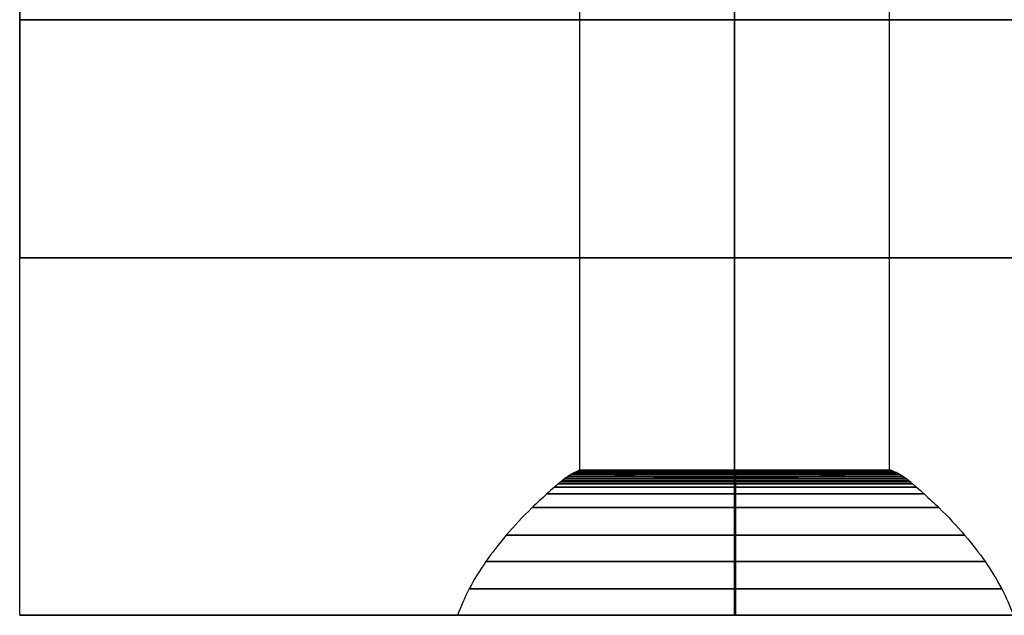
# Model space of a CAD drawing. Header units: millimetres. Extents: x -417 to 417, y -220 to 218.
# Tile 5 of 21: x -417 to -401, y 191 to 201. Entities that reach past the tile are written whole.
import ezdxf

# ---------------------------------------------------------------- set-up
doc = ezdxf.new("R2010")
doc.units = ezdxf.units.MM
doc.layers.add('Défaut', color=7, linetype='Continuous', true_color=0x000000)

msp = doc.modelspace()

# ---------------------------------------------------------------- linework, layer by layer
at = {"layer": 'Défaut'}
for p, q in [((-417.5, 191.394, 576), (-417.5, 211.394, 576)), ((-408.1, 193.829, 575), (-408.1, 211.394, 575)), ((-408.1, 193.825, 72), (-408.1, 211.394, 72)), ((-408.1, 193.829, 1080), (-408.1, 211.394, 1080)), ((-405.5, 211.394, 2), (-405.5, 191.394, 2)), ((-405.5, 191.394, 1150), (-405.5, 211.394, 1150)), ((-402.9, 193.829, 575), (-402.9, 211.394, 575)), ((-402.9, 193.829, 72), (-402.9, 211.394, 72)), ((-402.9, 193.829, 1080), (-402.9, 211.394, 1080)), ((-417.5, 201.394, 988), (-393.5, 201.394, 988)), ((-417.5, 201.394, 796), (-393.5, 201.394, 796)), ((-417.5, 201.394, 732), (-393.5, 201.394, 732)), ((-417.5, 201.394, 604), (-393.5, 201.394, 604)), ((-417.5, 201.394, 540), (-393.5, 201.394, 540)), ((-417.5, 201.394, 220), (-393.5, 201.394, 220)), ((-417.5, 201.394, 156), (-393.5, 201.394, 156)), ((-417.5, 201.394, 28), (-393.5, 201.394, 28)), ((-417.5, 201.394, 996), (-393.5, 201.394, 996)), ((-417.5, 201.394, 804), (-393.5, 201.394, 804)), ((-417.5, 201.394, 676), (-393.5, 201.394, 676)), ((-417.5, 201.394, 548), (-393.5, 201.394, 548)), ((-417.5, 201.394, 164), (-393.5, 201.394, 164)), ((-417.5, 201.394, 100), (-393.5, 201.394, 100)), ((-417.5, 201.394, 36), (-393.5, 201.394, 36)), ((-417.5, 197.394, 480), (-393.5, 197.394, 480)), ((-417.5, 197.394, 416), (-393.5, 197.394, 416)), ((-417.5, 197.394, 352), (-393.5, 197.394, 352)), ((-417.5, 197.394, 288), (-393.5, 197.394, 288)), ((-417.5, 191.394, 576), (-410.042, 191.394, 576)), ((-405.5, 191.394, 2), (-405.5, 191.394, 67.585)), ((-405.5, 191.394, 76.915), (-405.5, 191.394, 570.335)), ((-405.5, 191.394, 579.665), (-405.5, 191.394, 1075.335)), ((-405.5, 191.394, 1084.665), (-405.5, 191.394, 1150))]:
    msp.add_line(p, q, dxfattribs=at)
at = {"layer": 'Défaut', "extrusion": (0, -1, 0)}
for centre, radius in [((-405.485, 1080, -193.697), 2.857), ((-405.485, 575, -193.697), 2.857), ((-405.485, 72.25, -193.697), 2.857), ((-405.485, 1080, -193.731), 2.807), ((-405.485, 575, -193.731), 2.807), ((-405.485, 1080, -193.763), 2.755), ((-405.485, 575, -193.763), 2.755), ((-405.485, 1080, -193.791), 2.702), ((-405.485, 575, -193.791), 2.702), ((-405.485, 1080, -193.816), 2.647), ((-405.485, 575, -193.816), 2.647), ((-405.485, 1080, -193.829), 2.615), ((-405.485, 575, -193.829), 2.615), ((-405.485, 1080, -193.546), 3.038), ((-405.485, 575, -193.546), 3.038), ((-405.485, 72.25, -193.546), 3.038), ((-405.485, 1080, -193.603), 2.971), ((-405.485, 575, -193.603), 2.971), ((-405.485, 72.25, -193.603), 2.971), ((-405.485, 1080, -193.632), 2.937), ((-405.485, 575, -193.632), 2.937), ((-405.485, 72.25, -193.632), 2.937), ((-405.485, 1080, -193.649), 2.917), ((-405.485, 575, -193.649), 2.917), ((-405.485, 72.25, -193.649), 2.917), ((-405.485, 1080, -193.654), 2.91), ((-405.485, 575, -193.654), 2.91), ((-405.485, 72.25, -193.654), 2.91), ((-405.485, 1080, -193.66), 2.903), ((-405.485, 575, -193.66), 2.903), ((-405.485, 72.25, -193.66), 2.903), ((-405.485, 1080, -193.431), 3.168), ((-405.485, 575, -193.431), 3.168), ((-405.485, 72.25, -193.431), 3.168), ((-405.485, 1080, -193.201), 3.413), ((-405.485, 575, -193.201), 3.413), ((-405.485, 72.25, -193.201), 3.413), ((-405.485, 1080, -192.739), 3.847), ((-405.485, 575, -192.739), 3.847), ((-405.485, 72.25, -192.739), 3.847), ((-405.485, 1080, -192.295), 4.19), ((-405.485, 575, -192.295), 4.19), ((-405.485, 72.25, -192.295), 4.19), ((-405.485, 1080, -191.838), 4.468), ((-405.485, 575, -191.838), 4.468), ((-405.485, 72.25, -191.838), 4.468)]:
    msp.add_circle(centre, radius, dxfattribs=at)
at = {"layer": 'Défaut', "extrusion": (0, 1, 0)}
for centre in [(405.485, 1080, 191.394), (405.485, 575, 191.394), (405.485, 72.25, 191.394)]:
    msp.add_circle(centre, 4.665, dxfattribs=at)
at = {"layer": 'Défaut', "extrusion": (1, 0, 0)}
for centre, start, end in [((201.394, 1120, -405.5), 180, 0), ((201.394, 1056, -405.5), 180, 0), ((201.394, 992, -405.5), 180, 0), ((201.394, 928, -405.5), 180, 0), ((201.394, 864, -405.5), 180, 0), ((201.394, 800, -405.5), 180, 0), ((201.394, 736, -405.5), 180, 0), ((201.394, 672, -405.5), 180, 0), ((201.394, 608, -405.5), 180, 0), ((201.394, 544, -405.5), 180, 0), ((201.394, 224, -405.5), 180, 0), ((201.394, 160, -405.5), 180, 0), ((201.394, 96, -405.5), 180, 0), ((201.394, 32, -405.5), 180, 0), ((201.394, 1120, -405.5), 0, 180), ((201.394, 1056, -405.5), 0, 180), ((201.394, 992, -405.5), 0, 180), ((201.394, 928, -405.5), 0, 180), ((201.394, 864, -405.5), 0, 180), ((201.394, 800, -405.5), 0, 180), ((201.394, 736, -405.5), 0, 180), ((201.394, 672, -405.5), 0, 180), ((201.394, 608, -405.5), 0, 180), ((201.394, 544, -405.5), 0, 180), ((201.394, 480, -405.5), 270, 90), ((201.394, 416, -405.5), 270, 90), ((201.394, 352, -405.5), 270, 90), ((201.394, 288, -405.5), 270, 90), ((201.394, 224, -405.5), 0, 180), ((201.394, 160, -405.5), 0, 180), ((201.394, 96, -405.5), 0, 180), ((201.394, 32, -405.5), 0, 180), ((201.394, 480, -405.5), 90, 270), ((201.394, 416, -405.5), 90, 270), ((201.394, 352, -405.5), 90, 270), ((201.394, 288, -405.5), 90, 270)]:
    msp.add_arc(centre, 4, start, end, dxfattribs=at)
at = {"layer": 'Défaut', "extrusion": (0, -1, 0)}
for centre, radius, start, end in [((-405.485, 72.25, -193.731), 2.807, 180, 234.6032), ((-405.485, 72.25, -193.731), 2.807, 299.0255, 180), ((-405.485, 72.25, -193.763), 2.755, 180, 217.285), ((-405.485, 72.25, -193.763), 2.755, 316.1966, 180), ((-405.485, 72.25, -193.791), 2.702, 180, 203.0337), ((-405.485, 72.25, -193.791), 2.702, 330.3573, 180), ((-405.485, 72.25, -193.816), 2.647, 180, 190.0153), ((-405.485, 72.25, -193.816), 2.647, 343.3261, 180), ((-405.485, 72.25, -193.829), 2.615, 180, 182.7441), ((-405.485, 72.25, -193.829), 2.615, 350.5887, 180)]:
    msp.add_arc(centre, radius, start, end, dxfattribs=at)
at = {"layer": 'Défaut', "extrusion": (0, 1, 0)}
for centre, start, end in [((405.5, 1080, 193.829), 270, 0), ((405.5, 1080, 193.829), 0, 90), ((405.5, 575, 193.829), 270, 0), ((405.5, 575, 193.829), 0, 90), ((405.5, 72, 193.829), 2.7518, 5.5177), ((405.5, 72, 193.829), 5.5177, 90), ((405.5, 1080, 193.829), 90, 270), ((405.5, 575, 193.829), 90, 270), ((405.5, 72, 193.829), 90, 183.9154)]:
    msp.add_arc(centre, 2.6, start, end, dxfattribs=at)
at = {"layer": 'Défaut'}
for points, degree in [([(-417.5, 191.394, 2), (-417.5, 201.394, 2), (-417.5, 211.394, 2)], 2), ([(-417.5, 191.394, 1150), (-417.5, 201.394, 1150), (-417.5, 211.394, 1150)], 2), ([(-405.5, 211.394, 577.6), (-405.5, 202.611, 577.6), (-405.5, 193.829, 577.6)], 2), ([(-405.5, 211.394, 74.6), (-405.5, 202.611, 74.6), (-405.5, 193.829, 74.6)], 2), ([(-405.5, 211.394, 1082.6), (-405.5, 202.611, 1082.6), (-405.5, 193.829, 1082.6)], 2), ([(-405.5, 193.829, 1077.4), (-405.5, 202.611, 1077.4), (-405.5, 211.394, 1077.4)], 2), ([(-405.5, 193.829, 572.4), (-405.5, 202.611, 572.4), (-405.5, 211.394, 572.4)], 2), ([(-405.5, 193.702, 69.4), (-405.5, 202.548, 69.4), (-405.5, 211.394, 69.4)], 2), ([(-393.5, 201.394, 484), (-405.5, 201.394, 484), (-417.5, 201.394, 484)], 2), ([(-417.5, 201.394, 476), (-405.5, 201.394, 476), (-393.5, 201.394, 476)], 2), ([(-393.5, 201.394, 420), (-405.5, 201.394, 420), (-417.5, 201.394, 420)], 2), ([(-417.5, 201.394, 412), (-405.5, 201.394, 412), (-393.5, 201.394, 412)], 2), ([(-393.5, 201.394, 356), (-405.5, 201.394, 356), (-417.5, 201.394, 356)], 2), ([(-417.5, 201.394, 348), (-405.5, 201.394, 348), (-393.5, 201.394, 348)], 2), ([(-393.5, 201.394, 292), (-405.5, 201.394, 292), (-417.5, 201.394, 292)], 2), ([(-417.5, 201.394, 284), (-405.5, 201.394, 284), (-393.5, 201.394, 284)], 2), ([(-393.5, 197.394, 1120), (-405.5, 197.394, 1120), (-417.5, 197.394, 1120)], 2), ([(-393.5, 197.394, 1056), (-405.5, 197.394, 1056), (-417.5, 197.394, 1056)], 2), ([(-393.5, 197.394, 992), (-405.5, 197.394, 992), (-417.5, 197.394, 992)], 2), ([(-393.5, 197.394, 928), (-405.5, 197.394, 928), (-417.5, 197.394, 928)], 2), ([(-393.5, 197.394, 864), (-405.5, 197.394, 864), (-417.5, 197.394, 864)], 2), ([(-393.5, 197.394, 800), (-405.5, 197.394, 800), (-417.5, 197.394, 800)], 2), ([(-393.5, 197.394, 736), (-405.5, 197.394, 736), (-417.5, 197.394, 736)], 2), ([(-393.5, 197.394, 672), (-405.5, 197.394, 672), (-417.5, 197.394, 672)], 2), ([(-393.5, 197.394, 608), (-405.5, 197.394, 608), (-417.5, 197.394, 608)], 2), ([(-393.5, 197.394, 544), (-405.5, 197.394, 544), (-417.5, 197.394, 544)], 2), ([(-393.5, 197.394, 224), (-405.5, 197.394, 224), (-417.5, 197.394, 224)], 2), ([(-393.5, 197.394, 160), (-405.5, 197.394, 160), (-417.5, 197.394, 160)], 2), ([(-393.5, 197.394, 96), (-405.5, 197.394, 96), (-417.5, 197.394, 96)], 2), ([(-393.5, 197.394, 32), (-405.5, 197.394, 32), (-417.5, 197.394, 32)], 2), ([(-408.088, 193.829, 72.25), (-408.092, 193.829, 72.25), (-408.096, 193.829, 72.25), (-408.1, 193.829, 72.25)], 3), ([(-405.485, 193.829, 1077.4), (-405.485, 193.829, 1077.395), (-405.485, 193.829, 1077.39), (-405.485, 193.829, 1077.385)], 3), ([(-405.485, 193.829, 1082.6), (-405.485, 193.829, 1082.605), (-405.485, 193.829, 1082.61), (-405.485, 193.829, 1082.615)], 3), ([(-405.485, 193.829, 572.4), (-405.485, 193.829, 572.395), (-405.485, 193.829, 572.39), (-405.485, 193.829, 572.385)], 3), ([(-405.485, 193.829, 577.6), (-405.485, 193.829, 577.605), (-405.485, 193.829, 577.61), (-405.485, 193.829, 577.615)], 3), ([(-405.485, 193.829, 74.6), (-405.485, 193.829, 74.688), (-405.485, 193.829, 74.776), (-405.485, 193.829, 74.865)], 3), ([(-402.912, 193.829, 72.25), (-402.898, 193.829, 72.25), (-402.884, 193.829, 72.25), (-402.871, 193.829, 72.25)], 3), ([(-402.9, 193.829, 1080), (-402.89, 193.829, 1080), (-402.881, 193.829, 1080), (-402.871, 193.829, 1080)], 3), ([(-402.9, 193.829, 575), (-402.89, 193.829, 575), (-402.881, 193.829, 575), (-402.871, 193.829, 575)], 3), ([(-417.5, 191.394, 1150), (-417.5, 191.394, 576), (-417.5, 191.394, 2)], 2), ([(-417.5, 191.394, 2), (-405.5, 191.394, 2), (-393.5, 191.394, 2)], 2), ([(-393.5, 191.394, 1150), (-405.5, 191.394, 1150), (-417.5, 191.394, 1150)], 2)]:
    msp.add_open_spline(points, degree=degree, dxfattribs=at)
for points, weights in [([(-417.5, 197.394, 1120), (-417.5, 197.394, 1116), (-417.5, 201.394, 1116), (-417.5, 205.394, 1116), (-417.5, 205.394, 1120)], [1, 0.707106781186, 1, 0.707106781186, 1]), ([(-417.5, 197.394, 1056), (-417.5, 197.394, 1052), (-417.5, 201.394, 1052), (-417.5, 205.394, 1052), (-417.5, 205.394, 1056)], [1, 0.707106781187, 1, 0.707106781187, 1]), ([(-417.5, 197.394, 992), (-417.5, 197.394, 988), (-417.5, 201.394, 988), (-417.5, 205.394, 988), (-417.5, 205.394, 992)], [1, 0.707106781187, 1, 0.707106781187, 1]), ([(-417.5, 197.394, 928), (-417.5, 197.394, 924), (-417.5, 201.394, 924), (-417.5, 205.394, 924), (-417.5, 205.394, 928)], [1, 0.707106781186, 1, 0.707106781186, 1]), ([(-417.5, 197.394, 864), (-417.5, 197.394, 860), (-417.5, 201.394, 860), (-417.5, 205.394, 860), (-417.5, 205.394, 864)], [1, 0.707106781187, 1, 0.707106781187, 1]), ([(-417.5, 197.394, 800), (-417.5, 197.394, 796), (-417.5, 201.394, 796), (-417.5, 205.394, 796), (-417.5, 205.394, 800)], [1, 0.707106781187, 1, 0.707106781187, 1]), ([(-417.5, 197.394, 736), (-417.5, 197.394, 732), (-417.5, 201.394, 732), (-417.5, 205.394, 732), (-417.5, 205.394, 736)], [1, 0.707106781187, 1, 0.707106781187, 1]), ([(-417.5, 197.394, 672), (-417.5, 197.394, 668), (-417.5, 201.394, 668), (-417.5, 205.394, 668), (-417.5, 205.394, 672)], [1, 0.707106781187, 1, 0.707106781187, 1]), ([(-417.5, 197.394, 608), (-417.5, 197.394, 604), (-417.5, 201.394, 604), (-417.5, 205.394, 604), (-417.5, 205.394, 608)], [1, 0.707106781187, 1, 0.707106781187, 1]), ([(-417.5, 197.394, 544), (-417.5, 197.394, 540), (-417.5, 201.394, 540), (-417.5, 205.394, 540), (-417.5, 205.394, 544)], [1, 0.707106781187, 1, 0.707106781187, 1]), ([(-417.5, 197.394, 224), (-417.5, 197.394, 220), (-417.5, 201.394, 220), (-417.5, 205.394, 220), (-417.5, 205.394, 224)], [1, 0.707106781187, 1, 0.707106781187, 1]), ([(-417.5, 197.394, 160), (-417.5, 197.394, 156), (-417.5, 201.394, 156), (-417.5, 205.394, 156), (-417.5, 205.394, 160)], [1, 0.707106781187, 1, 0.707106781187, 1]), ([(-417.5, 197.394, 96), (-417.5, 197.394, 92), (-417.5, 201.394, 92), (-417.5, 205.394, 92), (-417.5, 205.394, 96)], [1, 0.707106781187, 1, 0.707106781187, 1]), ([(-417.5, 197.394, 32), (-417.5, 197.394, 28), (-417.5, 201.394, 28), (-417.5, 205.394, 28), (-417.5, 205.394, 32)], [1, 0.707106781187, 1, 0.707106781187, 1]), ([(-417.5, 205.394, 1120), (-417.5, 205.394, 1124), (-417.5, 201.394, 1124), (-417.5, 197.394, 1124), (-417.5, 197.394, 1120)], [1, 0.707106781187, 1, 0.707106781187, 1]), ([(-417.5, 205.394, 1056), (-417.5, 205.394, 1060), (-417.5, 201.394, 1060), (-417.5, 197.394, 1060), (-417.5, 197.394, 1056)], [1, 0.707106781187, 1, 0.707106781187, 1]), ([(-417.5, 205.394, 992), (-417.5, 205.394, 996), (-417.5, 201.394, 996), (-417.5, 197.394, 996), (-417.5, 197.394, 992)], [1, 0.707106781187, 1, 0.707106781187, 1]), ([(-417.5, 205.394, 928), (-417.5, 205.394, 932), (-417.5, 201.394, 932), (-417.5, 197.394, 932), (-417.5, 197.394, 928)], [1, 0.707106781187, 1, 0.707106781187, 1]), ([(-417.5, 205.394, 864), (-417.5, 205.394, 868), (-417.5, 201.394, 868), (-417.5, 197.394, 868), (-417.5, 197.394, 864)], [1, 0.707106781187, 1, 0.707106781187, 1]), ([(-417.5, 205.394, 800), (-417.5, 205.394, 804), (-417.5, 201.394, 804), (-417.5, 197.394, 804), (-417.5, 197.394, 800)], [1, 0.707106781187, 1, 0.707106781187, 1]), ([(-417.5, 205.394, 736), (-417.5, 205.394, 740), (-417.5, 201.394, 740), (-417.5, 197.394, 740), (-417.5, 197.394, 736)], [1, 0.707106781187, 1, 0.707106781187, 1]), ([(-417.5, 205.394, 672), (-417.5, 205.394, 676), (-417.5, 201.394, 676), (-417.5, 197.394, 676), (-417.5, 197.394, 672)], [1, 0.707106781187, 1, 0.707106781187, 1]), ([(-417.5, 205.394, 608), (-417.5, 205.394, 612), (-417.5, 201.394, 612), (-417.5, 197.394, 612), (-417.5, 197.394, 608)], [1, 0.707106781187, 1, 0.707106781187, 1]), ([(-417.5, 205.394, 544), (-417.5, 205.394, 548), (-417.5, 201.394, 548), (-417.5, 197.394, 548), (-417.5, 197.394, 544)], [1, 0.707106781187, 1, 0.707106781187, 1]), ([(-417.5, 201.394, 476), (-417.5, 205.394, 476), (-417.5, 205.394, 480), (-417.5, 205.394, 484), (-417.5, 201.394, 484)], [1, 0.707106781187, 1, 0.707106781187, 1]), ([(-417.5, 201.394, 412), (-417.5, 205.394, 412), (-417.5, 205.394, 416), (-417.5, 205.394, 420), (-417.5, 201.394, 420)], [1, 0.707106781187, 1, 0.707106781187, 1]), ([(-417.5, 201.394, 348), (-417.5, 205.394, 348), (-417.5, 205.394, 352), (-417.5, 205.394, 356), (-417.5, 201.394, 356)], [1, 0.707106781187, 1, 0.707106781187, 1]), ([(-417.5, 201.394, 284), (-417.5, 205.394, 284), (-417.5, 205.394, 288), (-417.5, 205.394, 292), (-417.5, 201.394, 292)], [1, 0.707106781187, 1, 0.707106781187, 1]), ([(-417.5, 205.394, 224), (-417.5, 205.394, 228), (-417.5, 201.394, 228), (-417.5, 197.394, 228), (-417.5, 197.394, 224)], [1, 0.707106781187, 1, 0.707106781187, 1]), ([(-417.5, 205.394, 160), (-417.5, 205.394, 164), (-417.5, 201.394, 164), (-417.5, 197.394, 164), (-417.5, 197.394, 160)], [1, 0.707106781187, 1, 0.707106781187, 1]), ([(-417.5, 205.394, 96), (-417.5, 205.394, 100), (-417.5, 201.394, 100), (-417.5, 197.394, 100), (-417.5, 197.394, 96)], [1, 0.707106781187, 1, 0.707106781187, 1]), ([(-417.5, 205.394, 32), (-417.5, 205.394, 36), (-417.5, 201.394, 36), (-417.5, 197.394, 36), (-417.5, 197.394, 32)], [1, 0.707106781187, 1, 0.707106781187, 1]), ([(-417.5, 201.394, 484), (-417.5, 197.394, 484), (-417.5, 197.394, 480), (-417.5, 197.394, 476), (-417.5, 201.394, 476)], [1, 0.707106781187, 1, 0.707106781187, 1]), ([(-417.5, 201.394, 420), (-417.5, 197.394, 420), (-417.5, 197.394, 416), (-417.5, 197.394, 412), (-417.5, 201.394, 412)], [1, 0.707106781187, 1, 0.707106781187, 1]), ([(-417.5, 201.394, 356), (-417.5, 197.394, 356), (-417.5, 197.394, 352), (-417.5, 197.394, 348), (-417.5, 201.394, 348)], [1, 0.707106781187, 1, 0.707106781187, 1]), ([(-417.5, 201.394, 292), (-417.5, 197.394, 292), (-417.5, 197.394, 288), (-417.5, 197.394, 284), (-417.5, 201.394, 284)], [1, 0.707106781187, 1, 0.707106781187, 1])]:
    msp.add_rational_spline(points, weights, degree=2, knots=[-16, -16, -16, -8, -8, 0, 0, 0], dxfattribs=at)
for points, knots in [([(-408.1, 193.829, 1080), (-408.111, 193.825, 1080), (-408.121, 193.821, 1080), (-408.132, 193.816, 1080), (-408.15, 193.809, 1080), (-408.169, 193.8, 1080), (-408.187, 193.791, 1080), (-408.205, 193.782, 1080), (-408.223, 193.773, 1080), (-408.241, 193.763, 1080), (-408.258, 193.753, 1080), (-408.276, 193.742, 1080), (-408.293, 193.731, 1080), (-408.31, 193.72, 1080), (-408.326, 193.709, 1080), (-408.342, 193.697, 1080), (-408.358, 193.685, 1080), (-408.374, 193.673, 1080), (-408.389, 193.66, 1080), (-408.391, 193.658, 1080), (-408.393, 193.656, 1080), (-408.396, 193.654, 1080), (-408.398, 193.652, 1080), (-408.4, 193.651, 1080), (-408.402, 193.649, 1080), (-408.409, 193.643, 1080), (-408.416, 193.637, 1080), (-408.423, 193.632, 1080), (-408.434, 193.622, 1080), (-408.445, 193.612, 1080), (-408.457, 193.603, 1080), (-408.479, 193.584, 1080), (-408.501, 193.565, 1080), (-408.523, 193.546, 1080), (-408.567, 193.507, 1080), (-408.61, 193.469, 1080), (-408.653, 193.431, 1080), (-408.738, 193.354, 1080), (-408.82, 193.277, 1080), (-408.898, 193.201, 1080), (-409.056, 193.047, 1080), (-409.2, 192.893, 1080), (-409.332, 192.739, 1080), (-409.459, 192.591, 1080), (-409.573, 192.444, 1080), (-409.675, 192.295, 1080), (-409.781, 192.143, 1080), (-409.874, 191.99, 1080), (-409.954, 191.838, 1080), (-410.031, 191.69, 1080), (-410.097, 191.542, 1080), (-410.15, 191.394, 1080)], [0, 0, 0, 0, 0.036122, 0.036122, 0.036122, 0.099156, 0.099156, 0.099156, 0.162571, 0.162571, 0.162571, 0.226015, 0.226015, 0.226015, 0.288971, 0.288971, 0.288971, 0.350656, 0.350656, 0.350656, 0.360461, 0.360461, 0.360461, 0.369122, 0.369122, 0.369122, 0.397199, 0.397199, 0.397199, 0.443393, 0.443393, 0.443393, 0.535113, 0.535113, 0.535113, 0.715891, 0.715891, 0.715891, 1.066931, 1.066931, 1.066931, 1.728362, 1.728362, 1.728362, 2.314238, 2.314238, 2.314238, 2.873809, 2.873809, 2.873809, 3.381228, 3.381228, 3.381228, 3.381228]), ([(-408.1, 193.829, 575), (-408.111, 193.825, 575), (-408.121, 193.821, 575), (-408.132, 193.816, 575), (-408.15, 193.809, 575), (-408.169, 193.8, 575), (-408.187, 193.791, 575), (-408.205, 193.782, 575), (-408.223, 193.773, 575), (-408.241, 193.763, 575), (-408.258, 193.753, 575), (-408.276, 193.742, 575), (-408.293, 193.731, 575), (-408.31, 193.72, 575), (-408.326, 193.709, 575), (-408.342, 193.697, 575), (-408.358, 193.685, 575), (-408.374, 193.673, 575), (-408.389, 193.66, 575), (-408.391, 193.658, 575), (-408.393, 193.656, 575), (-408.396, 193.654, 575), (-408.398, 193.652, 575), (-408.4, 193.651, 575), (-408.402, 193.649, 575), (-408.409, 193.643, 575), (-408.416, 193.637, 575), (-408.423, 193.632, 575), (-408.434, 193.622, 575), (-408.445, 193.612, 575), (-408.457, 193.603, 575), (-408.479, 193.584, 575), (-408.501, 193.565, 575), (-408.523, 193.546, 575), (-408.567, 193.507, 575), (-408.61, 193.469, 575), (-408.653, 193.431, 575), (-408.738, 193.354, 575), (-408.82, 193.277, 575), (-408.898, 193.201, 575), (-409.056, 193.047, 575), (-409.2, 192.893, 575), (-409.332, 192.739, 575), (-409.459, 192.591, 575), (-409.573, 192.444, 575), (-409.675, 192.295, 575), (-409.781, 192.143, 575), (-409.874, 191.99, 575), (-409.954, 191.838, 575), (-410.031, 191.69, 575), (-410.097, 191.542, 575), (-410.15, 191.394, 575)], [0, 0, 0, 0, 0.036122, 0.036122, 0.036122, 0.099156, 0.099156, 0.099156, 0.162571, 0.162571, 0.162571, 0.226015, 0.226015, 0.226015, 0.288971, 0.288971, 0.288971, 0.350656, 0.350656, 0.350656, 0.360461, 0.360461, 0.360461, 0.369122, 0.369122, 0.369122, 0.397199, 0.397199, 0.397199, 0.443393, 0.443393, 0.443393, 0.535113, 0.535113, 0.535113, 0.715891, 0.715891, 0.715891, 1.066931, 1.066931, 1.066931, 1.728362, 1.728362, 1.728362, 2.314238, 2.314238, 2.314238, 2.873809, 2.873809, 2.873809, 3.381228, 3.381228, 3.381228, 3.381228]), ([(-408.1, 193.829, 72.25), (-408.111, 193.825, 72.25), (-408.121, 193.821, 72.25), (-408.132, 193.816, 72.25), (-408.15, 193.809, 72.25), (-408.169, 193.8, 72.25), (-408.187, 193.791, 72.25), (-408.205, 193.782, 72.25), (-408.223, 193.773, 72.25), (-408.241, 193.763, 72.25), (-408.258, 193.753, 72.25), (-408.276, 193.742, 72.25), (-408.293, 193.731, 72.25), (-408.31, 193.72, 72.25), (-408.326, 193.709, 72.25), (-408.342, 193.697, 72.25), (-408.358, 193.685, 72.25), (-408.374, 193.673, 72.25), (-408.389, 193.66, 72.25), (-408.391, 193.658, 72.25), (-408.393, 193.656, 72.25), (-408.396, 193.654, 72.25), (-408.398, 193.652, 72.25), (-408.4, 193.651, 72.25), (-408.402, 193.649, 72.25), (-408.409, 193.643, 72.25), (-408.416, 193.637, 72.25), (-408.423, 193.632, 72.25), (-408.434, 193.622, 72.25), (-408.445, 193.612, 72.25), (-408.457, 193.603, 72.25), (-408.479, 193.584, 72.25), (-408.501, 193.565, 72.25), (-408.523, 193.546, 72.25), (-408.567, 193.507, 72.25), (-408.61, 193.469, 72.25), (-408.653, 193.431, 72.25), (-408.738, 193.354, 72.25), (-408.82, 193.277, 72.25), (-408.898, 193.201, 72.25), (-409.056, 193.047, 72.25), (-409.2, 192.893, 72.25), (-409.332, 192.739, 72.25), (-409.459, 192.591, 72.25), (-409.573, 192.444, 72.25), (-409.675, 192.295, 72.25), (-409.781, 192.143, 72.25), (-409.874, 191.99, 72.25), (-409.954, 191.838, 72.25), (-410.031, 191.69, 72.25), (-410.097, 191.542, 72.25), (-410.15, 191.394, 72.25)], [0, 0, 0, 0, 0.036122, 0.036122, 0.036122, 0.099156, 0.099156, 0.099156, 0.162571, 0.162571, 0.162571, 0.226015, 0.226015, 0.226015, 0.288971, 0.288971, 0.288971, 0.350656, 0.350656, 0.350656, 0.360461, 0.360461, 0.360461, 0.369122, 0.369122, 0.369122, 0.397199, 0.397199, 0.397199, 0.443393, 0.443393, 0.443393, 0.535113, 0.535113, 0.535113, 0.715891, 0.715891, 0.715891, 1.066931, 1.066931, 1.066931, 1.728362, 1.728362, 1.728362, 2.314238, 2.314238, 2.314238, 2.873809, 2.873809, 2.873809, 3.381228, 3.381228, 3.381228, 3.381228]), ([(-405.5, 193.702, 69.4), (-405.793, 193.701, 69.4), (-406.084, 193.703, 69.45), (-406.642, 193.713, 69.645), (-406.904, 193.721, 69.791), (-407.135, 193.731, 69.979), (-407.196, 193.734, 70.027), (-407.254, 193.737, 70.079), (-407.309, 193.74, 70.133), (-407.359, 193.742, 70.181), (-407.407, 193.745, 70.231), (-407.452, 193.747, 70.283), (-407.537, 193.752, 70.379), (-407.614, 193.758, 70.481), (-407.683, 193.763, 70.588), (-407.805, 193.772, 70.776), (-407.901, 193.782, 70.978), (-407.971, 193.791, 71.191), (-408.034, 193.8, 71.384), (-408.074, 193.808, 71.584), (-408.091, 193.816, 71.786), (-408.097, 193.819, 71.857), (-408.1, 193.822, 71.929), (-408.1, 193.825, 72), (-408.1, 193.826, 72.042), (-408.099, 193.828, 72.083), (-408.097, 193.829, 72.125)], [0.081721, 0.081721, 0.081721, 0.081721, 0.963219, 0.963219, 1.859278, 1.859278, 1.859278, 2.09223, 2.09223, 2.09223, 2.29987, 2.29987, 2.29987, 2.683236, 2.683236, 2.683236, 3.355562, 3.355562, 3.355562, 3.966135, 3.966135, 3.966135, 4.180545, 4.180545, 4.180545, 4.305515, 4.305515, 4.305515, 4.305515]), ([(-402.906, 193.829, 71.822), (-402.914, 193.825, 71.71), (-402.929, 193.821, 71.597), (-402.951, 193.816, 71.487), (-402.991, 193.808, 71.288), (-403.055, 193.8, 71.094), (-403.14, 193.791, 70.909), (-403.234, 193.782, 70.706), (-403.353, 193.772, 70.516), (-403.496, 193.763, 70.344), (-403.508, 193.762, 70.329), (-403.521, 193.761, 70.314), (-403.534, 193.76, 70.299), (-403.584, 193.757, 70.241), (-403.636, 193.754, 70.186), (-403.691, 193.751, 70.133), (-403.819, 193.744, 70.009), (-403.96, 193.737, 69.898), (-404.11, 193.731, 69.802), (-404.522, 193.715, 69.542), (-404.998, 193.704, 69.403), (-405.485, 193.702, 69.4), (-405.49, 193.702, 69.4), (-405.495, 193.702, 69.4), (-405.5, 193.702, 69.4)], [0, 0, 0, 0, 0.339548, 0.339548, 0.339548, 0.95012, 0.95012, 0.95012, 1.622447, 1.622447, 1.622447, 1.682017, 1.682017, 1.682017, 1.910354, 1.910354, 1.910354, 2.446947, 2.446947, 2.446947, 3.917625, 3.917625, 3.917625, 3.932188, 3.932188, 3.932188, 3.932188]), ([(-405.485, 193.829, 1077.385), (-405.485, 193.825, 1077.375), (-405.485, 193.821, 1077.364), (-405.485, 193.816, 1077.353), (-405.485, 193.809, 1077.335), (-405.485, 193.8, 1077.317), (-405.485, 193.791, 1077.298), (-405.485, 193.782, 1077.28), (-405.485, 193.773, 1077.262), (-405.485, 193.763, 1077.245), (-405.485, 193.753, 1077.227), (-405.485, 193.742, 1077.21), (-405.485, 193.731, 1077.193), (-405.485, 193.72, 1077.176), (-405.485, 193.709, 1077.159), (-405.485, 193.697, 1077.143), (-405.485, 193.685, 1077.127), (-405.485, 193.673, 1077.111), (-405.485, 193.66, 1077.097), (-405.485, 193.658, 1077.094), (-405.485, 193.656, 1077.092), (-405.485, 193.654, 1077.09), (-405.485, 193.652, 1077.087), (-405.485, 193.651, 1077.085), (-405.485, 193.649, 1077.083), (-405.485, 193.643, 1077.076), (-405.485, 193.637, 1077.069), (-405.485, 193.632, 1077.063), (-405.485, 193.622, 1077.051), (-405.485, 193.612, 1077.04), (-405.485, 193.603, 1077.029), (-405.485, 193.584, 1077.006), (-405.485, 193.565, 1076.984), (-405.485, 193.546, 1076.962), (-405.485, 193.507, 1076.918), (-405.485, 193.469, 1076.875), (-405.485, 193.431, 1076.833), (-405.485, 193.354, 1076.748), (-405.485, 193.277, 1076.666), (-405.485, 193.201, 1076.587), (-405.485, 193.047, 1076.43), (-405.485, 192.893, 1076.285), (-405.485, 192.739, 1076.153), (-405.485, 192.591, 1076.027), (-405.485, 192.444, 1075.912), (-405.485, 192.295, 1075.81), (-405.485, 192.143, 1075.704), (-405.485, 191.99, 1075.612), (-405.485, 191.838, 1075.532), (-405.485, 191.69, 1075.454), (-405.485, 191.542, 1075.389), (-405.485, 191.394, 1075.335)], [0, 0, 0, 0, 0.036122, 0.036122, 0.036122, 0.099156, 0.099156, 0.099156, 0.162571, 0.162571, 0.162571, 0.226015, 0.226015, 0.226015, 0.288971, 0.288971, 0.288971, 0.350656, 0.350656, 0.350656, 0.360461, 0.360461, 0.360461, 0.369122, 0.369122, 0.369122, 0.397199, 0.397199, 0.397199, 0.443393, 0.443393, 0.443393, 0.535113, 0.535113, 0.535113, 0.715891, 0.715891, 0.715891, 1.066931, 1.066931, 1.066931, 1.728362, 1.728362, 1.728362, 2.314238, 2.314238, 2.314238, 2.873809, 2.873809, 2.873809, 3.381228, 3.381228, 3.381228, 3.381228]), ([(-405.485, 193.829, 1082.615), (-405.485, 193.825, 1082.625), (-405.485, 193.821, 1082.636), (-405.485, 193.816, 1082.647), (-405.485, 193.809, 1082.665), (-405.485, 193.8, 1082.683), (-405.485, 193.791, 1082.702), (-405.485, 193.782, 1082.72), (-405.485, 193.773, 1082.738), (-405.485, 193.763, 1082.755), (-405.485, 193.753, 1082.773), (-405.485, 193.742, 1082.79), (-405.485, 193.731, 1082.807), (-405.485, 193.72, 1082.824), (-405.485, 193.709, 1082.841), (-405.485, 193.697, 1082.857), (-405.485, 193.685, 1082.873), (-405.485, 193.673, 1082.889), (-405.485, 193.66, 1082.903), (-405.485, 193.658, 1082.906), (-405.485, 193.656, 1082.908), (-405.485, 193.654, 1082.91), (-405.485, 193.652, 1082.913), (-405.485, 193.651, 1082.915), (-405.485, 193.649, 1082.917), (-405.485, 193.643, 1082.924), (-405.485, 193.637, 1082.931), (-405.485, 193.632, 1082.937), (-405.485, 193.622, 1082.949), (-405.485, 193.612, 1082.96), (-405.485, 193.603, 1082.971), (-405.485, 193.584, 1082.994), (-405.485, 193.565, 1083.016), (-405.485, 193.546, 1083.038), (-405.485, 193.507, 1083.082), (-405.485, 193.469, 1083.125), (-405.485, 193.431, 1083.168), (-405.485, 193.354, 1083.252), (-405.485, 193.277, 1083.334), (-405.485, 193.201, 1083.413), (-405.485, 193.047, 1083.57), (-405.485, 192.893, 1083.715), (-405.485, 192.739, 1083.847), (-405.485, 192.591, 1083.973), (-405.485, 192.444, 1084.088), (-405.485, 192.295, 1084.19), (-405.485, 192.143, 1084.296), (-405.485, 191.99, 1084.388), (-405.485, 191.838, 1084.468), (-405.485, 191.69, 1084.546), (-405.485, 191.542, 1084.611), (-405.485, 191.394, 1084.665)], [0, 0, 0, 0, 0.036122, 0.036122, 0.036122, 0.099156, 0.099156, 0.099156, 0.162571, 0.162571, 0.162571, 0.226015, 0.226015, 0.226015, 0.288971, 0.288971, 0.288971, 0.350656, 0.350656, 0.350656, 0.360461, 0.360461, 0.360461, 0.369122, 0.369122, 0.369122, 0.397199, 0.397199, 0.397199, 0.443393, 0.443393, 0.443393, 0.535113, 0.535113, 0.535113, 0.715891, 0.715891, 0.715891, 1.066931, 1.066931, 1.066931, 1.728362, 1.728362, 1.728362, 2.314238, 2.314238, 2.314238, 2.873809, 2.873809, 2.873809, 3.381228, 3.381228, 3.381228, 3.381228]), ([(-405.485, 193.829, 572.385), (-405.485, 193.825, 572.375), (-405.485, 193.821, 572.364), (-405.485, 193.816, 572.353), (-405.485, 193.809, 572.335), (-405.485, 193.8, 572.317), (-405.485, 193.791, 572.298), (-405.485, 193.782, 572.28), (-405.485, 193.773, 572.262), (-405.485, 193.763, 572.245), (-405.485, 193.753, 572.227), (-405.485, 193.742, 572.21), (-405.485, 193.731, 572.193), (-405.485, 193.72, 572.176), (-405.485, 193.709, 572.159), (-405.485, 193.697, 572.143), (-405.485, 193.685, 572.127), (-405.485, 193.673, 572.111), (-405.485, 193.66, 572.097), (-405.485, 193.658, 572.094), (-405.485, 193.656, 572.092), (-405.485, 193.654, 572.09), (-405.485, 193.652, 572.087), (-405.485, 193.651, 572.085), (-405.485, 193.649, 572.083), (-405.485, 193.643, 572.076), (-405.485, 193.637, 572.069), (-405.485, 193.632, 572.063), (-405.485, 193.622, 572.051), (-405.485, 193.612, 572.04), (-405.485, 193.603, 572.029), (-405.485, 193.584, 572.006), (-405.485, 193.565, 571.984), (-405.485, 193.546, 571.962), (-405.485, 193.507, 571.918), (-405.485, 193.469, 571.875), (-405.485, 193.431, 571.833), (-405.485, 193.354, 571.748), (-405.485, 193.277, 571.666), (-405.485, 193.201, 571.587), (-405.485, 193.047, 571.43), (-405.485, 192.893, 571.285), (-405.485, 192.739, 571.153), (-405.485, 192.591, 571.027), (-405.485, 192.444, 570.912), (-405.485, 192.295, 570.81), (-405.485, 192.143, 570.704), (-405.485, 191.99, 570.612), (-405.485, 191.838, 570.532), (-405.485, 191.69, 570.454), (-405.485, 191.542, 570.389), (-405.485, 191.394, 570.335)], [0, 0, 0, 0, 0.036122, 0.036122, 0.036122, 0.099156, 0.099156, 0.099156, 0.162571, 0.162571, 0.162571, 0.226015, 0.226015, 0.226015, 0.288971, 0.288971, 0.288971, 0.350656, 0.350656, 0.350656, 0.360461, 0.360461, 0.360461, 0.369122, 0.369122, 0.369122, 0.397199, 0.397199, 0.397199, 0.443393, 0.443393, 0.443393, 0.535113, 0.535113, 0.535113, 0.715891, 0.715891, 0.715891, 1.066931, 1.066931, 1.066931, 1.728362, 1.728362, 1.728362, 2.314238, 2.314238, 2.314238, 2.873809, 2.873809, 2.873809, 3.381228, 3.381228, 3.381228, 3.381228]), ([(-405.485, 193.829, 577.615), (-405.485, 193.825, 577.625), (-405.485, 193.821, 577.636), (-405.485, 193.816, 577.647), (-405.485, 193.809, 577.665), (-405.485, 193.8, 577.683), (-405.485, 193.791, 577.702), (-405.485, 193.782, 577.72), (-405.485, 193.773, 577.738), (-405.485, 193.763, 577.755), (-405.485, 193.753, 577.773), (-405.485, 193.742, 577.79), (-405.485, 193.731, 577.807), (-405.485, 193.72, 577.824), (-405.485, 193.709, 577.841), (-405.485, 193.697, 577.857), (-405.485, 193.685, 577.873), (-405.485, 193.673, 577.889), (-405.485, 193.66, 577.903), (-405.485, 193.658, 577.906), (-405.485, 193.656, 577.908), (-405.485, 193.654, 577.91), (-405.485, 193.652, 577.913), (-405.485, 193.651, 577.915), (-405.485, 193.649, 577.917), (-405.485, 193.643, 577.924), (-405.485, 193.637, 577.931), (-405.485, 193.632, 577.937), (-405.485, 193.622, 577.949), (-405.485, 193.612, 577.96), (-405.485, 193.603, 577.971), (-405.485, 193.584, 577.994), (-405.485, 193.565, 578.016), (-405.485, 193.546, 578.038), (-405.485, 193.507, 578.082), (-405.485, 193.469, 578.125), (-405.485, 193.431, 578.168), (-405.485, 193.354, 578.252), (-405.485, 193.277, 578.334), (-405.485, 193.201, 578.413), (-405.485, 193.047, 578.57), (-405.485, 192.893, 578.715), (-405.485, 192.739, 578.847), (-405.485, 192.591, 578.973), (-405.485, 192.444, 579.088), (-405.485, 192.295, 579.19), (-405.485, 192.143, 579.296), (-405.485, 191.99, 579.388), (-405.485, 191.838, 579.468), (-405.485, 191.69, 579.546), (-405.485, 191.542, 579.611), (-405.485, 191.394, 579.665)], [0, 0, 0, 0, 0.036122, 0.036122, 0.036122, 0.099156, 0.099156, 0.099156, 0.162571, 0.162571, 0.162571, 0.226015, 0.226015, 0.226015, 0.288971, 0.288971, 0.288971, 0.350656, 0.350656, 0.350656, 0.360461, 0.360461, 0.360461, 0.369122, 0.369122, 0.369122, 0.397199, 0.397199, 0.397199, 0.443393, 0.443393, 0.443393, 0.535113, 0.535113, 0.535113, 0.715891, 0.715891, 0.715891, 1.066931, 1.066931, 1.066931, 1.728362, 1.728362, 1.728362, 2.314238, 2.314238, 2.314238, 2.873809, 2.873809, 2.873809, 3.381228, 3.381228, 3.381228, 3.381228]), ([(-405.485, 193.829, 74.865), (-405.485, 193.825, 74.875), (-405.485, 193.821, 74.886), (-405.485, 193.816, 74.897), (-405.485, 193.809, 74.915), (-405.485, 193.8, 74.933), (-405.485, 193.791, 74.952), (-405.485, 193.782, 74.97), (-405.485, 193.773, 74.988), (-405.485, 193.763, 75.005), (-405.485, 193.753, 75.023), (-405.485, 193.742, 75.04), (-405.485, 193.731, 75.057), (-405.485, 193.72, 75.074), (-405.485, 193.709, 75.091), (-405.485, 193.697, 75.107), (-405.485, 193.685, 75.123), (-405.485, 193.673, 75.139), (-405.485, 193.66, 75.153), (-405.485, 193.658, 75.156), (-405.485, 193.656, 75.158), (-405.485, 193.654, 75.16), (-405.485, 193.652, 75.163), (-405.485, 193.651, 75.165), (-405.485, 193.649, 75.167), (-405.485, 193.643, 75.174), (-405.485, 193.637, 75.181), (-405.485, 193.632, 75.187), (-405.485, 193.622, 75.199), (-405.485, 193.612, 75.21), (-405.485, 193.603, 75.221), (-405.485, 193.584, 75.244), (-405.485, 193.565, 75.266), (-405.485, 193.546, 75.288), (-405.485, 193.507, 75.332), (-405.485, 193.469, 75.375), (-405.485, 193.431, 75.418), (-405.485, 193.354, 75.502), (-405.485, 193.277, 75.584), (-405.485, 193.201, 75.663), (-405.485, 193.047, 75.82), (-405.485, 192.893, 75.965), (-405.485, 192.739, 76.097), (-405.485, 192.591, 76.223), (-405.485, 192.444, 76.338), (-405.485, 192.295, 76.44), (-405.485, 192.143, 76.546), (-405.485, 191.99, 76.638), (-405.485, 191.838, 76.718), (-405.485, 191.69, 76.796), (-405.485, 191.542, 76.861), (-405.485, 191.394, 76.915)], [0, 0, 0, 0, 0.036122, 0.036122, 0.036122, 0.099156, 0.099156, 0.099156, 0.162571, 0.162571, 0.162571, 0.226015, 0.226015, 0.226015, 0.288971, 0.288971, 0.288971, 0.350656, 0.350656, 0.350656, 0.360461, 0.360461, 0.360461, 0.369122, 0.369122, 0.369122, 0.397199, 0.397199, 0.397199, 0.443393, 0.443393, 0.443393, 0.535113, 0.535113, 0.535113, 0.715891, 0.715891, 0.715891, 1.066931, 1.066931, 1.066931, 1.728362, 1.728362, 1.728362, 2.314238, 2.314238, 2.314238, 2.873809, 2.873809, 2.873809, 3.381228, 3.381228, 3.381228, 3.381228]), ([(-405.485, 193.702, 69.4), (-405.485, 193.7, 69.398), (-405.485, 193.699, 69.395), (-405.485, 193.697, 69.393), (-405.485, 193.685, 69.377), (-405.485, 193.673, 69.361), (-405.485, 193.66, 69.347), (-405.485, 193.658, 69.344), (-405.485, 193.656, 69.342), (-405.485, 193.654, 69.34), (-405.485, 193.652, 69.337), (-405.485, 193.651, 69.335), (-405.485, 193.649, 69.333), (-405.485, 193.643, 69.326), (-405.485, 193.637, 69.319), (-405.485, 193.632, 69.313), (-405.485, 193.622, 69.301), (-405.485, 193.612, 69.29), (-405.485, 193.603, 69.279), (-405.485, 193.584, 69.256), (-405.485, 193.565, 69.234), (-405.485, 193.546, 69.212), (-405.485, 193.507, 69.168), (-405.485, 193.469, 69.125), (-405.485, 193.431, 69.083), (-405.485, 193.354, 68.998), (-405.485, 193.277, 68.916), (-405.485, 193.201, 68.837), (-405.485, 193.047, 68.68), (-405.485, 192.893, 68.535), (-405.485, 192.739, 68.403), (-405.485, 192.591, 68.277), (-405.485, 192.444, 68.162), (-405.485, 192.295, 68.06), (-405.485, 192.143, 67.954), (-405.485, 191.99, 67.862), (-405.485, 191.838, 67.782), (-405.485, 191.69, 67.704), (-405.485, 191.542, 67.639), (-405.485, 191.394, 67.585)], [0.279951, 0.279951, 0.279951, 0.279951, 0.288971, 0.288971, 0.288971, 0.350656, 0.350656, 0.350656, 0.360461, 0.360461, 0.360461, 0.369122, 0.369122, 0.369122, 0.397199, 0.397199, 0.397199, 0.443393, 0.443393, 0.443393, 0.535113, 0.535113, 0.535113, 0.715891, 0.715891, 0.715891, 1.066931, 1.066931, 1.066931, 1.728362, 1.728362, 1.728362, 2.314238, 2.314238, 2.314238, 2.873809, 2.873809, 2.873809, 3.381228, 3.381228, 3.381228, 3.381228]), ([(-402.871, 193.829, 1080), (-402.86, 193.825, 1080), (-402.849, 193.821, 1080), (-402.839, 193.816, 1080), (-402.82, 193.809, 1080), (-402.802, 193.8, 1080), (-402.784, 193.791, 1080), (-402.766, 193.782, 1080), (-402.748, 193.773, 1080), (-402.73, 193.763, 1080), (-402.712, 193.753, 1080), (-402.695, 193.742, 1080), (-402.678, 193.731, 1080), (-402.661, 193.72, 1080), (-402.644, 193.709, 1080), (-402.629, 193.697, 1080), (-402.612, 193.685, 1080), (-402.597, 193.673, 1080), (-402.582, 193.66, 1080), (-402.58, 193.658, 1080), (-402.577, 193.656, 1080), (-402.575, 193.654, 1080), (-402.573, 193.652, 1080), (-402.571, 193.651, 1080), (-402.569, 193.649, 1080), (-402.562, 193.643, 1080), (-402.555, 193.637, 1080), (-402.548, 193.632, 1080), (-402.537, 193.622, 1080), (-402.525, 193.612, 1080), (-402.514, 193.603, 1080), (-402.492, 193.584, 1080), (-402.47, 193.565, 1080), (-402.448, 193.546, 1080), (-402.404, 193.507, 1080), (-402.36, 193.469, 1080), (-402.318, 193.431, 1080), (-402.233, 193.354, 1080), (-402.151, 193.277, 1080), (-402.072, 193.201, 1080), (-401.915, 193.047, 1080), (-401.77, 192.893, 1080), (-401.639, 192.739, 1080), (-401.512, 192.591, 1080), (-401.398, 192.444, 1080), (-401.295, 192.295, 1080), (-401.19, 192.143, 1080), (-401.097, 191.99, 1080), (-401.017, 191.838, 1080), (-400.94, 191.69, 1080), (-400.874, 191.542, 1080), (-400.821, 191.394, 1080)], [0, 0, 0, 0, 0.036122, 0.036122, 0.036122, 0.099156, 0.099156, 0.099156, 0.162571, 0.162571, 0.162571, 0.226015, 0.226015, 0.226015, 0.288971, 0.288971, 0.288971, 0.350656, 0.350656, 0.350656, 0.360461, 0.360461, 0.360461, 0.369122, 0.369122, 0.369122, 0.397199, 0.397199, 0.397199, 0.443393, 0.443393, 0.443393, 0.535113, 0.535113, 0.535113, 0.715891, 0.715891, 0.715891, 1.066931, 1.066931, 1.066931, 1.728362, 1.728362, 1.728362, 2.314238, 2.314238, 2.314238, 2.873809, 2.873809, 2.873809, 3.381228, 3.381228, 3.381228, 3.381228]), ([(-402.871, 193.829, 575), (-402.86, 193.825, 575), (-402.849, 193.821, 575), (-402.839, 193.816, 575), (-402.82, 193.809, 575), (-402.802, 193.8, 575), (-402.784, 193.791, 575), (-402.766, 193.782, 575), (-402.748, 193.773, 575), (-402.73, 193.763, 575), (-402.712, 193.753, 575), (-402.695, 193.742, 575), (-402.678, 193.731, 575), (-402.661, 193.72, 575), (-402.644, 193.709, 575), (-402.629, 193.697, 575), (-402.612, 193.685, 575), (-402.597, 193.673, 575), (-402.582, 193.66, 575), (-402.58, 193.658, 575), (-402.577, 193.656, 575), (-402.575, 193.654, 575), (-402.573, 193.652, 575), (-402.571, 193.651, 575), (-402.569, 193.649, 575), (-402.562, 193.643, 575), (-402.555, 193.637, 575), (-402.548, 193.632, 575), (-402.537, 193.622, 575), (-402.525, 193.612, 575), (-402.514, 193.603, 575), (-402.492, 193.584, 575), (-402.47, 193.565, 575), (-402.448, 193.546, 575), (-402.404, 193.507, 575), (-402.36, 193.469, 575), (-402.318, 193.431, 575), (-402.233, 193.354, 575), (-402.151, 193.277, 575), (-402.072, 193.201, 575), (-401.915, 193.047, 575), (-401.77, 192.893, 575), (-401.639, 192.739, 575), (-401.512, 192.591, 575), (-401.398, 192.444, 575), (-401.295, 192.295, 575), (-401.19, 192.143, 575), (-401.097, 191.99, 575), (-401.017, 191.838, 575), (-400.94, 191.69, 575), (-400.874, 191.542, 575), (-400.821, 191.394, 575)], [0, 0, 0, 0, 0.036122, 0.036122, 0.036122, 0.099156, 0.099156, 0.099156, 0.162571, 0.162571, 0.162571, 0.226015, 0.226015, 0.226015, 0.288971, 0.288971, 0.288971, 0.350656, 0.350656, 0.350656, 0.360461, 0.360461, 0.360461, 0.369122, 0.369122, 0.369122, 0.397199, 0.397199, 0.397199, 0.443393, 0.443393, 0.443393, 0.535113, 0.535113, 0.535113, 0.715891, 0.715891, 0.715891, 1.066931, 1.066931, 1.066931, 1.728362, 1.728362, 1.728362, 2.314238, 2.314238, 2.314238, 2.873809, 2.873809, 2.873809, 3.381228, 3.381228, 3.381228, 3.381228]), ([(-402.871, 193.829, 72.25), (-402.86, 193.825, 72.25), (-402.849, 193.821, 72.25), (-402.839, 193.816, 72.25), (-402.82, 193.809, 72.25), (-402.802, 193.8, 72.25), (-402.784, 193.791, 72.25), (-402.766, 193.782, 72.25), (-402.748, 193.773, 72.25), (-402.73, 193.763, 72.25), (-402.712, 193.753, 72.25), (-402.695, 193.742, 72.25), (-402.678, 193.731, 72.25), (-402.661, 193.72, 72.25), (-402.644, 193.709, 72.25), (-402.629, 193.697, 72.25), (-402.612, 193.685, 72.25), (-402.597, 193.673, 72.25), (-402.582, 193.66, 72.25), (-402.58, 193.658, 72.25), (-402.577, 193.656, 72.25), (-402.575, 193.654, 72.25), (-402.573, 193.652, 72.25), (-402.571, 193.651, 72.25), (-402.569, 193.649, 72.25), (-402.562, 193.643, 72.25), (-402.555, 193.637, 72.25), (-402.548, 193.632, 72.25), (-402.537, 193.622, 72.25), (-402.525, 193.612, 72.25), (-402.514, 193.603, 72.25), (-402.492, 193.584, 72.25), (-402.47, 193.565, 72.25), (-402.448, 193.546, 72.25), (-402.404, 193.507, 72.25), (-402.36, 193.469, 72.25), (-402.318, 193.431, 72.25), (-402.233, 193.354, 72.25), (-402.151, 193.277, 72.25), (-402.072, 193.201, 72.25), (-401.915, 193.047, 72.25), (-401.77, 192.893, 72.25), (-401.639, 192.739, 72.25), (-401.512, 192.591, 72.25), (-401.398, 192.444, 72.25), (-401.295, 192.295, 72.25), (-401.19, 192.143, 72.25), (-401.097, 191.99, 72.25), (-401.017, 191.838, 72.25), (-400.94, 191.69, 72.25), (-400.874, 191.542, 72.25), (-400.821, 191.394, 72.25)], [0, 0, 0, 0, 0.036122, 0.036122, 0.036122, 0.099156, 0.099156, 0.099156, 0.162571, 0.162571, 0.162571, 0.226015, 0.226015, 0.226015, 0.288971, 0.288971, 0.288971, 0.350656, 0.350656, 0.350656, 0.360461, 0.360461, 0.360461, 0.369122, 0.369122, 0.369122, 0.397199, 0.397199, 0.397199, 0.443393, 0.443393, 0.443393, 0.535113, 0.535113, 0.535113, 0.715891, 0.715891, 0.715891, 1.066931, 1.066931, 1.066931, 1.728362, 1.728362, 1.728362, 2.314238, 2.314238, 2.314238, 2.873809, 2.873809, 2.873809, 3.381228, 3.381228, 3.381228, 3.381228])]:
    msp.add_open_spline(points, degree=3, knots=knots, dxfattribs=at)

doc.saveas('drawing.dxf')
